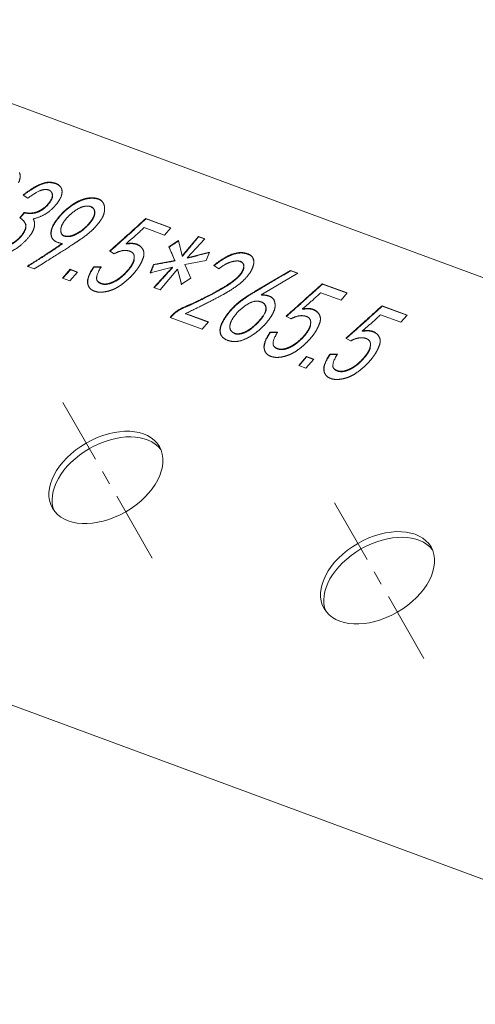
# Model space of a CAD drawing. Header units: millimetres. Extents: x 7284 to 21933, y -3393 to -31.
# Tile 31 of 60: x 10652 to 10692, y -637 to -550. Entities that reach past the tile are written whole.
import ezdxf

# ---------------------------------------------------------------- set-up
doc = ezdxf.new("R2010")
doc.units = ezdxf.units.MM
doc.linetypes.add('CENTER', pattern=[10.16, 6.35, -1.27, 1.27, -1.27])
doc.layers.add('1', color=7, linetype='Continuous', true_color=0xffffff)
doc.layers.add('60', color=7, linetype='Continuous', true_color=0xffffff)

msp = doc.modelspace()

# ---------------------------------------------------------------- linework, layer by layer
at = {"layer": '1', "color": 1, "linetype": 'CENTER', "lineweight": 13}
for p, q in [((10663.457, -597.683), (10655.473, -583.816)), ((10687.664, -606.625), (10679.68, -592.758))]:
    msp.add_line(p, q, dxfattribs=at)
at = {"layer": '60', "color": 7, "linetype": 'Continuous', "lineweight": 18}
for p, q in [((10625.207, -547.701), (10729.813, -586.343)), ((10652.363, -565.636), (10651.948, -565.341)), ((10651.642, -567.361), (10652.049, -566.895)), ((10652.068, -566.928), (10651.661, -567.394)), ((10662.879, -567.435), (10665.11, -568.259)), ((10665.092, -568.279), (10662.898, -567.468)), ((10652.211, -568.006), (10651.973, -567.592)), ((10664.547, -568.905), (10662.74, -568.237)), ((10665.11, -568.259), (10664.547, -568.905)), ((10666.124, -570.767), (10667.568, -569.025)), ((10668.133, -569.234), (10666.575, -570.934)), ((10667.568, -569.025), (10668.133, -569.234)), ((10668.115, -569.253), (10667.587, -569.058)), ((10664.934, -569.948), (10665.779, -569.407)), ((10665.46, -571.186), (10664.934, -569.948)), ((10665.779, -569.407), (10666.124, -570.767)), ((10660.071, -570.57), (10659.654, -570.321)), ((10666.575, -570.934), (10668.546, -570.429)), ((10668.546, -570.429), (10668.265, -571.179)), ((10652.932, -571.914), (10652.311, -571.685)), ((10658.231, -571.739), (10658.895, -571.747)), ((10663.278, -572.276), (10663.558, -571.526)), ((10665.248, -571.771), (10663.278, -572.276)), ((10663.558, -571.526), (10665.46, -571.186)), ((10663.597, -573.579), (10665.248, -571.771)), ((10668.265, -571.179), (10666.364, -571.519)), ((10666.364, -571.519), (10666.89, -572.757)), ((10669.371, -571.919), (10668.929, -571.614)), ((10655.449, -572.749), (10656.136, -571.96)), ((10656.098, -572.989), (10655.449, -572.749)), ((10656.156, -571.994), (10655.485, -572.763)), ((10656.786, -572.2), (10656.098, -572.989)), ((10656.136, -571.96), (10656.786, -572.2)), ((10656.769, -572.22), (10656.156, -571.994)), ((10665.7, -571.938), (10664.162, -573.787)), ((10666.045, -573.298), (10665.7, -571.938)), ((10666.89, -572.757), (10666.045, -573.298)), ((10672.611, -573.922), (10675.77, -572.055)), ((10676.419, -572.295), (10673.17, -574.223)), ((10675.77, -572.055), (10676.419, -572.295)), ((10676.392, -572.311), (10675.789, -572.088)), ((10664.162, -573.787), (10663.597, -573.579)), ((10678.605, -573.245), (10680.836, -574.069)), ((10680.818, -574.088), (10678.625, -573.278)), ((10680.273, -574.714), (10678.466, -574.046)), ((10680.836, -574.069), (10680.273, -574.714)), ((10673.594, -575.297), (10673.427, -575.008)), ((10683.932, -575.212), (10686.163, -576.036)), ((10686.145, -576.056), (10683.952, -575.246)), ((10665.04, -576.245), (10665.165, -576.101)), ((10667.891, -577.298), (10665.04, -576.245)), ((10665.184, -576.134), (10665.076, -576.258)), ((10666.421, -575.902), (10668.454, -576.653)), ((10668.436, -576.672), (10666.44, -575.935)), ((10675.798, -576.379), (10675.38, -576.13)), ((10685.6, -576.682), (10683.793, -576.014)), ((10686.163, -576.036), (10685.6, -576.682)), ((10668.454, -576.653), (10667.891, -577.298)), ((10673.957, -577.548), (10674.622, -577.556)), ((10681.124, -578.347), (10680.707, -578.098)), ((10676.502, -580.526), (10677.19, -579.738)), ((10677.209, -579.771), (10676.538, -580.54)), ((10677.19, -579.738), (10677.839, -579.977)), ((10677.822, -579.997), (10677.209, -579.771)), ((10679.284, -579.516), (10679.948, -579.524)), ((10677.151, -580.766), (10676.502, -580.526)), ((10677.839, -579.977), (10677.151, -580.766))]:
    msp.add_line(p, q, dxfattribs=at)
at = {"layer": '60', "color": 7, "linetype": 'Continuous', "lineweight": 13}
msp.add_line((10561.394, -577.709), (10723.092, -637.442), dxfattribs=at)
at = {"layer": '60', "color": 7, "linetype": 'Continuous', "lineweight": 18}
for centre in [(10659.322, -590.5), (10683.528, -599.442)]:
    msp.add_ellipse(centre, major_axis=(-4.766, -2.744), ratio=0.642542, dxfattribs=at)
for centre in [(10659.609, -590.998), (10683.815, -599.94)]:
    msp.add_ellipse(centre, major_axis=(-4.766, -2.744), ratio=0.642542, start_param=3.223038, end_param=6.201758, dxfattribs=at)
for points, degree in [([(10651.614, -563.345), (10651.792, -563.719), (10651.525, -564.26)], 2), ([(10651.948, -565.341), (10652.68, -564.758), (10653.352, -564.437)], 2), ([(10653.371, -564.471), (10652.7, -564.791), (10651.967, -565.374)], 2), ([(10653.845, -564.856), (10653.308, -564.895), (10652.363, -565.636)], 2), ([(10653.352, -564.437), (10654.024, -564.117), (10654.594, -564.233)], 2), ([(10654.614, -564.266), (10654.043, -564.15), (10653.371, -564.471)], 2), ([(10654.518, -565.176), (10654.383, -564.818), (10653.845, -564.856)], 2), ([(10654.594, -564.233), (10655.165, -564.349), (10655.343, -564.722)], 2), ([(10655.362, -564.756), (10655.184, -564.382), (10654.614, -564.266)], 2), ([(10655.343, -564.722), (10655.521, -565.096), (10655.254, -565.638)], 2), ([(10654.229, -566.065), (10654.654, -565.534), (10654.518, -565.176)], 2), ([(10654.537, -565.209), (10654.673, -565.568), (10654.248, -566.098)], 2), ([(10655.254, -565.638), (10654.987, -566.179), (10654.374, -566.711)], 2), ([(10656.914, -565.872), (10657.451, -565.62), (10657.915, -565.601)], 2), ([(10657.934, -565.635), (10657.47, -565.653), (10656.933, -565.905)], 2), ([(10657.915, -565.601), (10658.378, -565.583), (10658.647, -565.682)], 2), ([(10658.666, -565.715), (10658.398, -565.616), (10657.934, -565.635)], 2), ([(10658.647, -565.682), (10658.915, -565.781), (10659.072, -566.029)], 2), ([(10659.091, -566.062), (10658.934, -565.814), (10658.666, -565.715)], 2), ([(10653.254, -566.819), (10653.803, -566.595), (10654.229, -566.065)], 2), ([(10654.248, -566.098), (10653.822, -566.628), (10653.273, -566.852)], 2), ([(10654.78, -567.762), (10655.244, -567.08), (10655.81, -566.602)], 2), ([(10655.83, -566.635), (10655.263, -567.113), (10654.799, -567.795)], 2), ([(10655.81, -566.602), (10656.377, -566.124), (10656.914, -565.872)], 2), ([(10656.933, -565.905), (10656.396, -566.157), (10655.83, -566.635)], 2), ([(10657.476, -566.34), (10657.083, -566.384), (10656.552, -566.757)], 2), ([(10658.007, -566.394), (10657.869, -566.296), (10657.476, -566.34)], 2), ([(10658.311, -566.838), (10658.29, -566.498), (10658.007, -566.394)], 2), ([(10658.026, -566.427), (10658.309, -566.531), (10658.33, -566.871)], 2), ([(10659.205, -566.647), (10659.181, -567.017), (10659, -567.353)], 2), ([(10659.072, -566.029), (10659.229, -566.277), (10659.205, -566.647)], 2), ([(10652.175, -568.056), (10652.141, -567.688), (10651.642, -567.361)], 2), ([(10652.049, -566.895), (10652.704, -567.042), (10653.254, -566.819)], 2), ([(10652.049, -566.895), (10652.068, -566.928)], 1), ([(10653.273, -566.852), (10652.723, -567.075), (10652.068, -566.928)], 2), ([(10654.374, -566.711), (10653.761, -567.243), (10652.849, -567.475)], 2), ([(10652.849, -567.475), (10653.057, -567.836), (10652.893, -568.345)], 2), ([(10656.552, -566.757), (10656.022, -567.13), (10655.657, -567.612)], 2), ([(10658.06, -567.575), (10658.332, -567.178), (10658.311, -566.838)], 2), ([(10658.33, -566.871), (10658.351, -567.211), (10658.079, -567.608)], 2), ([(10651.815, -568.918), (10652.209, -568.424), (10652.175, -568.056)], 2), ([(10652.194, -568.089), (10652.228, -568.457), (10651.834, -568.951)], 2), ([(10652.893, -568.345), (10652.73, -568.853), (10652.05, -569.526)], 2), ([(10654.454, -568.992), (10654.316, -568.444), (10654.78, -567.762)], 2), ([(10654.799, -567.795), (10654.335, -568.477), (10654.473, -569.025)], 2), ([(10655.657, -567.612), (10655.293, -568.094), (10655.296, -568.497)], 2), ([(10658.397, -568.173), (10657.974, -568.657), (10657.036, -569.306)], 2), ([(10657.206, -568.468), (10657.788, -567.972), (10658.06, -567.575)], 2), ([(10658.079, -567.608), (10657.807, -568.005), (10657.225, -568.502)], 2), ([(10650.867, -569.706), (10651.421, -569.413), (10651.815, -568.918)], 2), ([(10651.834, -568.951), (10651.44, -569.446), (10650.886, -569.739)], 2), ([(10655.422, -569.658), (10654.591, -569.541), (10654.454, -568.992)], 2), ([(10655.296, -568.497), (10655.298, -568.901), (10655.64, -568.98)], 2), ([(10655.659, -569.013), (10655.317, -568.934), (10655.315, -568.531)], 2), ([(10655.64, -568.98), (10655.982, -569.059), (10656.322, -568.947)], 2), ([(10656.341, -568.981), (10656.001, -569.092), (10655.659, -569.013)], 2), ([(10656.322, -568.947), (10656.662, -568.836), (10657.206, -568.468)], 2), ([(10657.225, -568.502), (10656.681, -568.869), (10656.341, -568.981)], 2), ([(10657.206, -568.468), (10657.225, -568.502)], 1), ([(10667.587, -569.058), (10666.143, -570.8)], 1), ([(10667.568, -569.025), (10667.587, -569.058)], 1), ([(10652.05, -569.526), (10651.369, -570.199), (10650.571, -570.473)], 2), ([(10652.311, -571.685), (10654.089, -570.588), (10655.422, -569.658)], 2), ([(10655.441, -569.691), (10654.108, -570.621), (10652.33, -571.718)], 2), ([(10655.422, -569.658), (10655.441, -569.691)], 1), ([(10661.113, -569.675), (10661.755, -569.58), (10662.107, -569.734)], 2), ([(10661.113, -569.675), (10661.132, -569.708)], 1), ([(10662.126, -569.767), (10661.775, -569.613), (10661.132, -569.708)], 2), ([(10662.107, -569.734), (10662.458, -569.887), (10662.625, -570.209)], 2), ([(10662.644, -570.243), (10662.477, -569.92), (10662.126, -569.767)], 2), ([(10664.934, -569.948), (10664.953, -569.982)], 1), ([(10665.798, -569.44), (10664.953, -569.982)], 1), ([(10664.953, -569.982), (10665.479, -571.219)], 1), ([(10661.088, -570.281), (10660.641, -570.259), (10660.071, -570.57)], 2), ([(10661.723, -570.516), (10661.534, -570.304), (10661.088, -570.281)], 2), ([(10661.814, -571.118), (10661.912, -570.728), (10661.723, -570.516)], 2), ([(10662.625, -570.209), (10662.792, -570.532), (10662.65, -570.93)], 2), ([(10668.565, -570.462), (10666.595, -570.967)], 1), ([(10668.929, -571.614), (10669.874, -570.872), (10670.555, -570.626)], 2), ([(10670.574, -570.659), (10669.893, -570.906), (10668.948, -571.647)], 2), ([(10670.555, -570.626), (10671.236, -570.38), (10671.747, -570.522)], 2), ([(10671.766, -570.555), (10671.255, -570.413), (10670.574, -570.659)], 2), ([(10671.747, -570.522), (10672.061, -570.59), (10672.24, -570.727)], 2), ([(10672.259, -570.76), (10672.08, -570.623), (10671.766, -570.555)], 2), ([(10672.24, -570.727), (10672.419, -570.864), (10672.487, -571.15)], 2), ([(10672.506, -571.184), (10672.438, -570.898), (10672.259, -570.76)], 2), ([(10657.69, -573.151), (10657.622, -572.651), (10658.231, -571.739)], 2), ([(10658.25, -571.772), (10657.641, -572.684), (10657.709, -573.184)], 2), ([(10658.231, -571.739), (10658.25, -571.772)], 1), ([(10658.914, -571.78), (10658.25, -571.772)], 1), ([(10658.895, -571.747), (10658.249, -572.788), (10658.635, -573.073)], 2), ([(10661.323, -571.98), (10661.716, -571.509), (10661.814, -571.118)], 2), ([(10661.833, -571.152), (10661.735, -571.542), (10661.343, -572.013)], 2), ([(10662.282, -571.694), (10662.055, -572.061), (10661.697, -572.45)], 2), ([(10663.577, -571.559), (10663.297, -572.309)], 1), ([(10663.558, -571.526), (10663.577, -571.559)], 1), ([(10665.479, -571.219), (10663.577, -571.559)], 1), ([(10665.267, -571.804), (10663.616, -573.612)], 1), ([(10665.248, -571.771), (10665.267, -571.804)], 1), ([(10665.46, -571.186), (10665.479, -571.219)], 1), ([(10670.437, -571.318), (10669.95, -571.469), (10669.371, -571.919)], 2), ([(10671.252, -571.239), (10670.924, -571.166), (10670.437, -571.318)], 2), ([(10671.602, -571.629), (10671.58, -571.313), (10671.252, -571.239)], 2), ([(10671.271, -571.273), (10671.599, -571.346), (10671.621, -571.663)], 2), ([(10671.355, -572.32), (10671.625, -571.946), (10671.602, -571.629)], 2), ([(10671.621, -571.663), (10671.644, -571.979), (10671.374, -572.353)], 2), ([(10672.366, -571.888), (10672.177, -572.34), (10671.65, -572.88)], 2), ([(10672.487, -571.15), (10672.555, -571.436), (10672.366, -571.888)], 2), ([(10659.521, -573.234), (10660.02, -573.111), (10660.476, -572.781)], 2), ([(10660.476, -572.781), (10660.931, -572.452), (10661.323, -571.98)], 2), ([(10661.343, -572.013), (10660.95, -572.485), (10660.495, -572.814)], 2), ([(10661.697, -572.45), (10661.339, -572.839), (10660.867, -573.21)], 2), ([(10665.7, -571.938), (10665.719, -571.971)], 1), ([(10665.719, -571.971), (10666.064, -573.331)], 1), ([(10670.477, -573.134), (10671.084, -572.694), (10671.355, -572.32)], 2), ([(10671.374, -572.353), (10671.103, -572.728), (10670.496, -573.167)], 2), ([(10675.789, -572.088), (10672.63, -573.955)], 1), ([(10675.77, -572.055), (10675.789, -572.088)], 1), ([(10658.151, -573.842), (10657.758, -573.65), (10657.69, -573.151)], 2), ([(10658.635, -573.073), (10659.021, -573.358), (10659.521, -573.234)], 2), ([(10659.54, -573.267), (10659.04, -573.391), (10658.654, -573.106)], 2), ([(10660.495, -572.814), (10660.039, -573.144), (10659.54, -573.267)], 2), ([(10660.867, -573.21), (10660.394, -573.581), (10659.934, -573.766)], 2), ([(10668.508, -574.279), (10669.87, -573.573), (10670.477, -573.134)], 2), ([(10670.496, -573.167), (10669.889, -573.606), (10668.527, -574.312)], 2), ([(10671.65, -572.88), (10671.124, -573.42), (10670.056, -574.045)], 2), ([(10678.625, -573.278), (10675.643, -575.969), (10675.399, -576.163)], 2), ([(10678.605, -573.245), (10678.625, -573.278)], 1), ([(10659.008, -573.993), (10658.543, -574.034), (10658.151, -573.842)], 2), ([(10659.934, -573.766), (10659.474, -573.952), (10659.008, -573.993)], 2), ([(10670.056, -574.045), (10668.989, -574.67), (10666.421, -575.902)], 2), ([(10668.527, -574.312), (10667.165, -575.018), (10666.423, -575.312)], 2), ([(10671.449, -574.678), (10671.888, -574.366), (10672.611, -573.922)], 2), ([(10672.63, -573.955), (10671.907, -574.399), (10671.468, -574.711)], 2), ([(10673.17, -574.223), (10674.151, -574.254), (10674.321, -574.743)], 2), ([(10673.17, -574.223), (10673.189, -574.256)], 1), ([(10674.34, -574.777), (10674.17, -574.287), (10673.189, -574.256)], 2), ([(10678.466, -574.046), (10677.481, -574.962), (10676.839, -575.484)], 2), ([(10665.165, -576.101), (10665.662, -575.574), (10666.404, -575.279)], 2), ([(10666.423, -575.312), (10665.681, -575.607), (10665.184, -576.134)], 2), ([(10670.527, -575.499), (10671.009, -574.989), (10671.449, -574.678)], 2), ([(10671.468, -574.711), (10671.028, -575.022), (10670.546, -575.532)], 2), ([(10671.868, -575.117), (10671.264, -575.51), (10670.839, -576.04)], 2), ([(10672.972, -574.814), (10672.472, -574.724), (10671.868, -575.117)], 2), ([(10673.575, -575.321), (10673.472, -574.904), (10672.972, -574.814)], 2), ([(10673.021, -576.491), (10673.678, -575.738), (10673.575, -575.321)], 2), ([(10673.594, -575.354), (10673.697, -575.771), (10673.04, -576.524)], 2), ([(10674.321, -574.743), (10674.492, -575.233), (10674.287, -575.703)], 2), ([(10680.707, -578.098), (10680.951, -577.904), (10683.932, -575.212)], 2), ([(10683.952, -575.246), (10680.97, -577.937), (10680.726, -578.131)], 2), ([(10683.932, -575.212), (10683.952, -575.246)], 1), ([(10669.716, -576.621), (10670.046, -576.008), (10670.527, -575.499)], 2), ([(10670.546, -575.532), (10670.065, -576.041), (10669.735, -576.655)], 2), ([(10670.839, -576.04), (10670.414, -576.571), (10670.371, -577.005)], 2), ([(10674.287, -575.703), (10674.083, -576.172), (10673.675, -576.662)], 2), ([(10676.814, -576.091), (10676.367, -576.068), (10675.798, -576.379)], 2), ([(10677.449, -576.325), (10677.261, -576.114), (10676.814, -576.091)], 2), ([(10676.839, -575.484), (10677.482, -575.389), (10677.833, -575.543)], 2), ([(10677.852, -575.576), (10677.501, -575.423), (10676.858, -575.517)], 2), ([(10677.833, -575.543), (10678.184, -575.696), (10678.351, -576.019)], 2), ([(10678.37, -576.052), (10678.204, -575.73), (10677.852, -575.576)], 2), ([(10678.351, -576.019), (10678.518, -576.341), (10678.376, -576.739)], 2), ([(10683.793, -576.014), (10682.808, -576.93), (10682.166, -577.452)], 2), ([(10669.531, -577.69), (10669.387, -577.234), (10669.716, -576.621)], 2), ([(10669.735, -576.655), (10669.406, -577.268), (10669.55, -577.724)], 2), ([(10670.371, -577.005), (10670.328, -577.44), (10670.72, -577.632)], 2), ([(10671.738, -577.534), (10672.365, -577.244), (10673.021, -576.491)], 2), ([(10673.04, -576.524), (10672.384, -577.277), (10671.757, -577.567)], 2), ([(10673.675, -576.662), (10673.267, -577.151), (10672.734, -577.57)], 2), ([(10677.05, -577.79), (10677.442, -577.318), (10677.54, -576.928)], 2), ([(10677.559, -576.961), (10677.461, -577.352), (10677.069, -577.823)], 2), ([(10677.54, -576.928), (10677.638, -576.537), (10677.449, -576.325)], 2), ([(10678.376, -576.739), (10678.235, -577.137), (10678.008, -577.504)], 2), ([(10670.284, -578.324), (10669.674, -578.146), (10669.531, -577.69)], 2), ([(10670.72, -577.632), (10671.112, -577.824), (10671.738, -577.534)], 2), ([(10671.757, -577.567), (10671.131, -577.858), (10670.739, -577.665)], 2), ([(10672.734, -577.57), (10672.2, -577.989), (10671.547, -578.246)], 2), ([(10673.416, -578.96), (10673.348, -578.461), (10673.957, -577.548)], 2), ([(10673.976, -577.581), (10673.367, -578.494), (10673.435, -578.993)], 2), ([(10673.957, -577.548), (10673.976, -577.581)], 1), ([(10674.641, -577.59), (10673.976, -577.581)], 1), ([(10674.622, -577.556), (10673.975, -578.597), (10674.361, -578.882)], 2), ([(10676.202, -578.591), (10676.657, -578.261), (10677.05, -577.79)], 2), ([(10677.069, -577.823), (10676.676, -578.294), (10676.221, -578.624)], 2), ([(10678.008, -577.504), (10677.782, -577.87), (10677.424, -578.26)], 2), ([(10682.141, -578.059), (10681.694, -578.036), (10681.124, -578.347)], 2), ([(10682.776, -578.293), (10682.588, -578.081), (10682.141, -578.059)], 2), ([(10682.166, -577.452), (10682.809, -577.357), (10683.16, -577.511)], 2), ([(10683.179, -577.544), (10682.828, -577.39), (10682.185, -577.485)], 2), ([(10683.16, -577.511), (10683.511, -577.664), (10683.678, -577.987)], 2), ([(10683.697, -578.02), (10683.531, -577.697), (10683.179, -577.544)], 2), ([(10683.678, -577.987), (10683.845, -578.309), (10683.703, -578.707)], 2), ([(10671.547, -578.246), (10670.894, -578.502), (10670.284, -578.324)], 2), ([(10674.361, -578.882), (10674.747, -579.167), (10675.247, -579.044)], 2), ([(10675.266, -579.077), (10674.766, -579.2), (10674.38, -578.915)], 2), ([(10675.247, -579.044), (10675.747, -578.92), (10676.202, -578.591)], 2), ([(10676.221, -578.624), (10675.766, -578.953), (10675.266, -579.077)], 2), ([(10677.424, -578.26), (10677.066, -578.649), (10676.593, -579.019)], 2), ([(10682.377, -579.757), (10682.769, -579.286), (10682.867, -578.896)], 2), ([(10682.886, -578.929), (10682.788, -579.319), (10682.396, -579.791)], 2), ([(10682.867, -578.896), (10682.965, -578.505), (10682.776, -578.293)], 2), ([(10683.703, -578.707), (10683.561, -579.105), (10683.335, -579.472)], 2), ([(10673.877, -579.652), (10673.485, -579.459), (10673.416, -578.96)], 2), ([(10674.734, -579.802), (10674.269, -579.844), (10673.877, -579.652)], 2), ([(10675.66, -579.576), (10675.2, -579.761), (10674.734, -579.802)], 2), ([(10676.593, -579.019), (10676.121, -579.39), (10675.66, -579.576)], 2), ([(10678.743, -580.928), (10678.675, -580.428), (10679.284, -579.516)], 2), ([(10679.303, -579.549), (10678.694, -580.462), (10678.762, -580.961)], 2), ([(10679.284, -579.516), (10679.303, -579.549)], 1), ([(10679.968, -579.557), (10679.303, -579.549)], 1), ([(10679.948, -579.524), (10679.302, -580.565), (10679.688, -580.85)], 2), ([(10681.529, -580.558), (10681.984, -580.229), (10682.377, -579.757)], 2), ([(10682.396, -579.791), (10682.003, -580.262), (10681.548, -580.592)], 2), ([(10683.335, -579.472), (10683.109, -579.838), (10682.751, -580.227)], 2), ([(10680.574, -581.011), (10681.073, -580.888), (10681.529, -580.558)], 2), ([(10681.548, -580.592), (10681.093, -580.921), (10680.593, -581.045)], 2), ([(10682.751, -580.227), (10682.392, -580.617), (10681.92, -580.987)], 2), ([(10679.204, -581.619), (10678.812, -581.427), (10678.743, -580.928)], 2), ([(10679.688, -580.85), (10680.074, -581.135), (10680.574, -581.011)], 2), ([(10680.593, -581.045), (10680.093, -581.168), (10679.707, -580.883)], 2), ([(10680.987, -581.543), (10680.527, -581.729), (10680.061, -581.77)], 2), ([(10681.92, -580.987), (10681.447, -581.358), (10680.987, -581.543)], 2), ([(10680.061, -581.77), (10679.596, -581.812), (10679.204, -581.619)], 2)]:
    msp.add_open_spline(points, degree=degree, dxfattribs=at)
at = {"layer": '60', "color": 7, "linetype": 'Continuous', "lineweight": 18, "extrusion": (9.377e-13, -7.59e-13, -1)}
msp.add_open_spline([(10659, -567.353), (10658.819, -567.689), (10658.397, -568.173)], degree=2, dxfattribs=at)
at = {"layer": '60', "color": 7, "linetype": 'Continuous', "lineweight": 18, "extrusion": (2.0418e-12, -2.2726e-12, -1)}
msp.add_open_spline([(10659.654, -570.321), (10659.898, -570.126), (10662.879, -567.435)], degree=2, dxfattribs=at)
at = {"layer": '60', "color": 7, "linetype": 'Continuous', "lineweight": 18, "extrusion": (1.0565e-12, -1.181e-12, -1)}
msp.add_open_spline([(10662.898, -567.468), (10659.917, -570.16), (10659.673, -570.354)], degree=2, dxfattribs=at)
at = {"layer": '60', "color": 7, "linetype": 'Continuous', "lineweight": 18, "extrusion": (0.866617, 0.498974, 0)}
for points in [[(10662.879, -567.435), (10662.898, -567.468)], [(10666.124, -570.767), (10666.143, -570.8)], [(10666.575, -570.934), (10666.595, -570.967)], [(10671.747, -570.522), (10671.766, -570.555)], [(10656.136, -571.96), (10656.156, -571.994)], [(10672.611, -573.922), (10672.63, -573.955)], [(10665.165, -576.101), (10665.184, -576.134)], [(10666.421, -575.902), (10666.44, -575.935)], [(10676.839, -575.484), (10676.858, -575.517)], [(10682.166, -577.452), (10682.185, -577.485)], [(10677.19, -579.738), (10677.209, -579.771)]]:
    msp.add_open_spline(points, degree=1, dxfattribs=at)
at = {"layer": '60', "color": 7, "linetype": 'Continuous', "lineweight": 18, "extrusion": (-1.1101e-12, 1.2563e-12, -1)}
msp.add_open_spline([(10662.74, -568.237), (10661.755, -569.153), (10661.113, -569.675)], degree=2, dxfattribs=at)
at = {"layer": '60', "color": 7, "linetype": 'Continuous', "lineweight": 18, "extrusion": (6.101e-13, -9.708e-13, -1)}
msp.add_open_spline([(10657.036, -569.306), (10656.097, -569.955), (10652.932, -571.914)], degree=2, dxfattribs=at)
at = {"layer": '60', "color": 7, "linetype": 'Continuous', "lineweight": 18, "extrusion": (-1.1396e-12, 5.488e-13, -1)}
msp.add_open_spline([(10662.65, -570.93), (10662.508, -571.328), (10662.282, -571.694)], degree=2, dxfattribs=at)
at = {"layer": '60', "color": 7, "linetype": 'Continuous', "lineweight": 18, "extrusion": (9.142e-13, -1.0022e-12, -1)}
msp.add_open_spline([(10675.38, -576.13), (10675.624, -575.936), (10678.605, -573.245)], degree=2, dxfattribs=at)
at = {"layer": '60', "color": 7, "linetype": 'Continuous', "lineweight": 18, "extrusion": (-6.012e-13, 1.3213e-12, -1)}
msp.add_open_spline([(10666.404, -575.279), (10667.146, -574.985), (10668.508, -574.279)], degree=2, dxfattribs=at)

doc.saveas('drawing.dxf')
